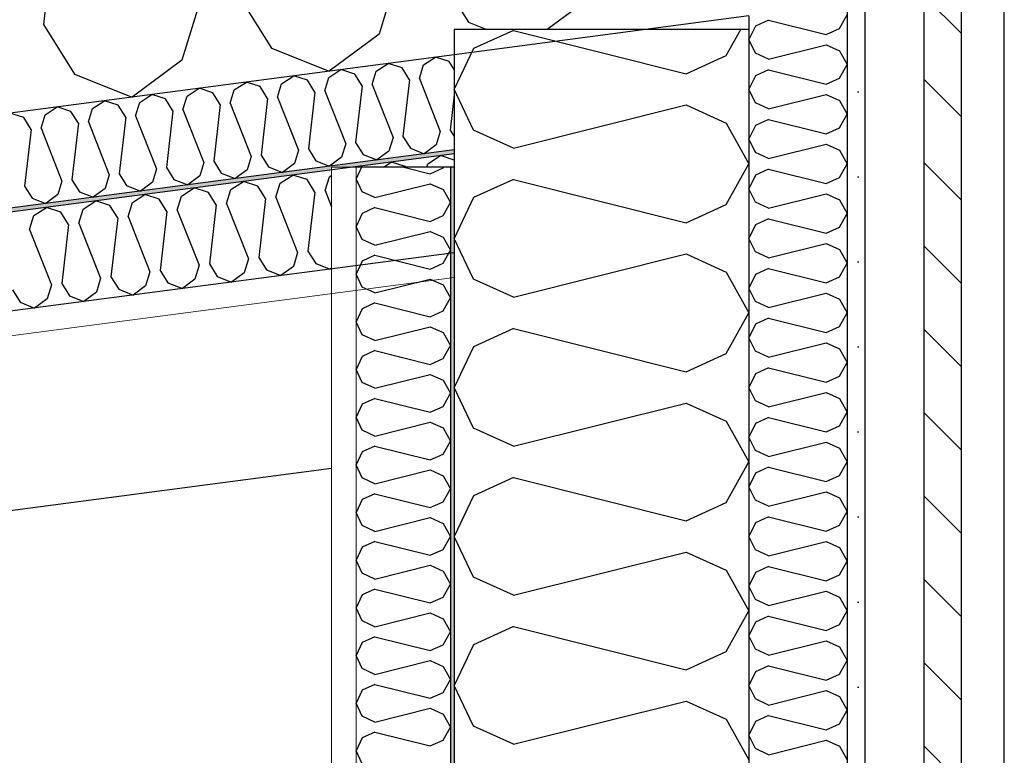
# Model space of a CAD drawing. Header units: millimetres. Extents: x -82116 to -57126, y -2070 to 13065.
# Tile 70 of 74: x -64564 to -64063, y 8690 to 9065. Entities that reach past the tile are written whole.
import ezdxf

# ---------------------------------------------------------------- set-up
doc = ezdxf.new("R2010")
doc.units = ezdxf.units.MM
doc.header["$LTSCALE"] = 0.5
doc.header["$MEASUREMENT"] = 0
doc.linetypes.add('PLINE', pattern=[0])
for name, color, linetype in [('223- Bjelker', 7, 'Continuous'), ('232- Ikke-bærende yttervegger', 7, 'Continuous'), ('232- Ikke-bærende yttervegger (Skravur)', 7, 'Continuous'), ('232- Ikke-bærende yttervegger (Skravur)(Nye konstruksjoner)', 7, 'Continuous'), ('232- Ikke-bærende yttervegger(Nye konstruksjoner)', 7, 'Continuous'), ('235- Utvendig kledning og overflate (Skravur)(Nye konstruksjoner)', 7, 'Continuous'), ('235- Utvendig kledning og overflate(Nye konstruksjoner)', 7, 'Continuous'), ('256- Faste himlinger og overflatebehandling (Skravur)(Nye konstruksjoner)', 7, 'Continuous'), ('256- Faste himlinger og overflatebehandling(Nye konstruksjoner)', 7, 'Continuous'), ('261- Primærkonstruksjon (tak)', 7, 'Continuous'), ('261- Primærkonstruksjon (tak) (Skravur)', 7, 'Continuous')]:
    doc.layers.add(name, color=color, linetype=linetype)
doc.layers.add('236- Innvendig kledning og overflate(Nye konstruksjoner)', color=7, linetype='Continuous', lineweight=0)

# ---------------------------------------------------------------- blocks, each defined once
blk = doc.blocks.new('*X4')
at = {"layer": '261- Primærkonstruksjon (tak) (Skravur)', "linetype": 'PLINE'}
for p, q in [((-64538.55, 9182.71), (-64552.32, 9062.56)), ((-64351.71, 9088.97), (-64335.95, 9063.72)), ((-64372.78, 9086.2), (-64381.47, 9057.73)), ((-64473.09, 9072.99), (-64481.78, 9044.52)), ((-64452.01, 9075.77), (-64436.25, 9050.52)), ((-64281.16, 9070.94), (-64295.85, 9060)), ((-64552.32, 9062.56), (-64536.56, 9037.31)), ((-64335.95, 9063.72), (-64326.58, 9060)), ((-64381.47, 9057.73), (-64406.85, 9038.84)), ((-64436.25, 9050.52), (-64406.85, 9038.84)), ((-64481.78, 9044.52), (-64507.16, 9025.63)), ((-64536.56, 9037.31), (-64507.16, 9025.63))]:
    blk.add_line(p, q, dxfattribs=at)
blk = doc.blocks.new('*X5')
at = {"layer": '232- Ikke-bærende yttervegger (Skravur)', "linetype": 'PLINE'}
for p, q in [((-64313.03, 9059.57), (-64333.35, 9050.32)), ((-64313.03, 9059.57), (-64225.04, 9037.57)), ((-64204.72, 9046.82), (-64197.37, 9060)), ((-64333.35, 9050.32), (-64343.16, 9029.6)), ((-64225.04, 9037.57), (-64204.72, 9046.82)), ((-64333.35, 9008.88), (-64343.16, 9029.6)), ((-64313.03, 8999.63), (-64225.04, 9021.63)), ((-64225.04, 9021.63), (-64204.72, 9012.38)), ((-64204.72, 9012.38), (-64193.16, 8991.66)), ((-64313.03, 8999.63), (-64333.35, 9008.88)), ((-64204.72, 8970.94), (-64193.16, 8991.66)), ((-64313.03, 8983.69), (-64333.35, 8974.44)), ((-64313.03, 8983.69), (-64225.04, 8961.69)), ((-64333.35, 8974.44), (-64343.16, 8953.72)), ((-64225.04, 8961.69), (-64204.72, 8970.94)), ((-64333.35, 8933), (-64343.16, 8953.72)), ((-64313.03, 8923.75), (-64225.04, 8945.75)), ((-64225.04, 8945.75), (-64204.72, 8936.5)), ((-64313.03, 8923.75), (-64333.35, 8933)), ((-64204.72, 8936.5), (-64193.16, 8915.78)), ((-64204.72, 8895.06), (-64193.16, 8915.78)), ((-64313.03, 8907.81), (-64333.35, 8898.56)), ((-64313.03, 8907.81), (-64225.04, 8885.81)), ((-64333.35, 8898.56), (-64343.16, 8877.84)), ((-64225.04, 8885.81), (-64204.72, 8895.06)), ((-64333.35, 8857.12), (-64343.16, 8877.84)), ((-64313.03, 8847.87), (-64225.04, 8869.87)), ((-64225.04, 8869.87), (-64204.72, 8860.62)), ((-64313.03, 8847.87), (-64333.35, 8857.12)), ((-64204.72, 8860.62), (-64193.16, 8839.9)), ((-64204.72, 8819.18), (-64193.16, 8839.9)), ((-64313.03, 8831.93), (-64333.35, 8822.68)), ((-64313.03, 8831.93), (-64225.04, 8809.93)), ((-64333.35, 8822.68), (-64343.16, 8801.96)), ((-64225.04, 8809.93), (-64204.72, 8819.18)), ((-64333.35, 8781.24), (-64343.16, 8801.96)), ((-64313.03, 8771.99), (-64225.04, 8793.99)), ((-64225.04, 8793.99), (-64204.72, 8784.74)), ((-64204.72, 8784.74), (-64193.16, 8764.02)), ((-64313.03, 8771.99), (-64333.35, 8781.24)), ((-64204.72, 8743.3), (-64193.16, 8764.02)), ((-64313.03, 8756.05), (-64333.35, 8746.8)), ((-64313.03, 8756.05), (-64225.04, 8734.05)), ((-64333.35, 8746.8), (-64343.16, 8726.08)), ((-64225.04, 8734.05), (-64204.72, 8743.3)), ((-64333.35, 8705.36), (-64343.16, 8726.08)), ((-64313.03, 8696.11), (-64225.04, 8718.11)), ((-64225.04, 8718.11), (-64204.72, 8708.86)), ((-64204.72, 8708.86), (-64193.16, 8688.14)), ((-64313.03, 8696.11), (-64333.35, 8705.36))]:
    blk.add_line(p, q, dxfattribs=at)
blk = doc.blocks.new('*X20')
at = {"layer": '235- Utvendig kledning og overflate (Skravur)(Nye konstruksjoner)', "linetype": 'PLINE'}
for p, q in [((-64147.01, 9060.63), (-64143.16, 9067.54)), ((-64183.12, 9064.88), (-64189.89, 9061.8)), ((-64183.12, 9064.88), (-64153.79, 9057.55)), ((-64189.89, 9061.8), (-64193.16, 9054.89)), ((-64153.79, 9057.55), (-64147.01, 9060.63)), ((-64189.89, 9047.98), (-64193.16, 9054.89)), ((-64183.12, 9044.9), (-64189.89, 9047.98)), ((-64183.12, 9044.9), (-64153.79, 9052.23)), ((-64153.79, 9052.23), (-64147.01, 9049.15)), ((-64147.01, 9049.15), (-64143.16, 9042.24)), ((-64183.12, 9039.59), (-64189.89, 9036.51)), ((-64183.12, 9039.59), (-64153.79, 9032.26)), ((-64147.01, 9035.34), (-64143.16, 9042.24)), ((-64189.89, 9036.51), (-64193.16, 9029.6)), ((-64153.79, 9032.26), (-64147.01, 9035.34)), ((-64189.89, 9022.69), (-64193.16, 9029.6)), ((-64183.12, 9019.61), (-64189.89, 9022.69)), ((-64183.12, 9019.61), (-64153.79, 9026.94)), ((-64153.79, 9026.94), (-64147.01, 9023.86)), ((-64147.01, 9023.86), (-64143.16, 9016.95)), ((-64183.12, 9014.29), (-64189.89, 9011.21)), ((-64183.12, 9014.29), (-64153.79, 9006.96)), ((-64147.01, 9010.04), (-64143.16, 9016.95)), ((-64189.89, 9011.21), (-64193.16, 9004.31)), ((-64153.79, 9006.96), (-64147.01, 9010.04)), ((-64189.89, 8997.4), (-64193.16, 9004.31)), ((-64183.12, 8994.32), (-64189.89, 8997.4)), ((-64183.12, 8994.32), (-64153.79, 9001.65)), ((-64153.79, 9001.65), (-64147.01, 8998.57)), ((-64147.01, 8998.57), (-64143.16, 8991.66)), ((-64183.12, 8989), (-64189.89, 8985.92)), ((-64183.12, 8989), (-64153.79, 8981.67)), ((-64147.01, 8984.75), (-64143.16, 8991.66)), ((-64189.89, 8985.92), (-64193.16, 8979.01)), ((-64153.79, 8981.67), (-64147.01, 8984.75)), ((-64189.89, 8972.1), (-64193.16, 8979.01)), ((-64183.12, 8969.02), (-64153.79, 8976.36)), ((-64153.79, 8976.36), (-64147.01, 8973.27)), ((-64147.01, 8973.27), (-64143.16, 8966.37)), ((-64183.12, 8969.02), (-64189.89, 8972.1)), ((-64183.12, 8963.71), (-64189.89, 8960.63)), ((-64183.12, 8963.71), (-64153.79, 8956.38)), ((-64147.01, 8959.46), (-64143.16, 8966.37)), ((-64189.89, 8960.63), (-64193.16, 8953.72)), ((-64153.79, 8956.38), (-64147.01, 8959.46)), ((-64189.89, 8946.81), (-64193.16, 8953.72)), ((-64183.12, 8943.73), (-64153.79, 8951.06)), ((-64153.79, 8951.06), (-64147.01, 8947.98)), ((-64147.01, 8947.98), (-64143.16, 8941.07)), ((-64183.12, 8943.73), (-64189.89, 8946.81)), ((-64183.12, 8938.42), (-64189.89, 8935.33)), ((-64183.12, 8938.42), (-64153.79, 8931.08)), ((-64147.01, 8934.17), (-64143.16, 8941.07)), ((-64189.89, 8935.33), (-64193.16, 8928.43)), ((-64153.79, 8931.08), (-64147.01, 8934.17)), ((-64189.89, 8921.52), (-64193.16, 8928.43)), ((-64183.12, 8918.44), (-64153.79, 8925.77)), ((-64153.79, 8925.77), (-64147.01, 8922.69)), ((-64147.01, 8922.69), (-64143.16, 8915.78)), ((-64183.12, 8918.44), (-64189.89, 8921.52)), ((-64183.12, 8913.12), (-64189.89, 8910.04)), ((-64183.12, 8913.12), (-64153.79, 8905.79)), ((-64147.01, 8908.87), (-64143.16, 8915.78)), ((-64189.89, 8910.04), (-64193.16, 8903.13)), ((-64153.79, 8905.79), (-64147.01, 8908.87)), ((-64189.89, 8896.23), (-64193.16, 8903.13)), ((-64183.12, 8893.14), (-64153.79, 8900.48)), ((-64153.79, 8900.48), (-64147.01, 8897.39)), ((-64147.01, 8897.39), (-64143.16, 8890.49)), ((-64183.12, 8893.14), (-64189.89, 8896.23)), ((-64183.12, 8887.83), (-64189.89, 8884.75)), ((-64183.12, 8887.83), (-64153.79, 8880.5)), ((-64147.01, 8883.58), (-64143.16, 8890.49)), ((-64189.89, 8884.75), (-64193.16, 8877.84)), ((-64153.79, 8880.5), (-64147.01, 8883.58)), ((-64189.89, 8870.93), (-64193.16, 8877.84)), ((-64183.12, 8867.85), (-64153.79, 8875.18)), ((-64153.79, 8875.18), (-64147.01, 8872.1)), ((-64147.01, 8872.1), (-64143.16, 8865.19)), ((-64183.12, 8867.85), (-64189.89, 8870.93)), ((-64183.12, 8862.54), (-64189.89, 8859.45)), ((-64183.12, 8862.54), (-64153.79, 8855.2)), ((-64147.01, 8858.29), (-64143.16, 8865.19)), ((-64189.89, 8859.45), (-64193.16, 8852.55)), ((-64153.79, 8855.2), (-64147.01, 8858.29)), ((-64189.89, 8845.64), (-64193.16, 8852.55)), ((-64183.12, 8842.56), (-64153.79, 8849.89)), ((-64153.79, 8849.89), (-64147.01, 8846.81)), ((-64147.01, 8846.81), (-64143.16, 8839.9)), ((-64183.12, 8842.56), (-64189.89, 8845.64)), ((-64183.12, 8837.24), (-64189.89, 8834.16)), ((-64183.12, 8837.24), (-64153.79, 8829.91)), ((-64147.01, 8832.99), (-64143.16, 8839.9)), ((-64189.89, 8834.16), (-64193.16, 8827.25)), ((-64153.79, 8829.91), (-64147.01, 8832.99)), ((-64189.89, 8820.35), (-64193.16, 8827.25)), ((-64183.12, 8817.26), (-64153.79, 8824.6)), ((-64153.79, 8824.6), (-64147.01, 8821.51)), ((-64183.12, 8817.26), (-64189.89, 8820.35)), ((-64147.01, 8821.51), (-64143.16, 8814.61)), ((-64183.12, 8811.95), (-64189.89, 8808.87)), ((-64183.12, 8811.95), (-64153.79, 8804.62)), ((-64147.01, 8807.7), (-64143.16, 8814.61)), ((-64189.89, 8808.87), (-64193.16, 8801.96)), ((-64153.79, 8804.62), (-64147.01, 8807.7)), ((-64189.89, 8795.05), (-64193.16, 8801.96)), ((-64183.12, 8791.97), (-64153.79, 8799.3)), ((-64153.79, 8799.3), (-64147.01, 8796.22)), ((-64183.12, 8791.97), (-64189.89, 8795.05)), ((-64147.01, 8796.22), (-64143.16, 8789.31)), ((-64183.12, 8786.66), (-64189.89, 8783.58)), ((-64183.12, 8786.66), (-64153.79, 8779.33)), ((-64147.01, 8782.41), (-64143.16, 8789.31)), ((-64189.89, 8783.58), (-64193.16, 8776.67)), ((-64153.79, 8779.33), (-64147.01, 8782.41)), ((-64189.89, 8769.76), (-64193.16, 8776.67)), ((-64183.12, 8766.68), (-64153.79, 8774.01)), ((-64153.79, 8774.01), (-64147.01, 8770.93)), ((-64183.12, 8766.68), (-64189.89, 8769.76)), ((-64147.01, 8770.93), (-64143.16, 8764.02)), ((-64147.01, 8757.11), (-64143.16, 8764.02)), ((-64189.89, 8758.28), (-64193.16, 8751.38)), ((-64183.12, 8761.36), (-64189.89, 8758.28)), ((-64183.12, 8761.36), (-64153.79, 8754.03)), ((-64153.79, 8754.03), (-64147.01, 8757.11)), ((-64189.89, 8744.47), (-64193.16, 8751.38)), ((-64183.12, 8741.39), (-64153.79, 8748.72)), ((-64153.79, 8748.72), (-64147.01, 8745.64)), ((-64183.12, 8741.39), (-64189.89, 8744.47)), ((-64147.01, 8745.64), (-64143.16, 8738.73)), ((-64147.01, 8731.82), (-64143.16, 8738.73)), ((-64189.89, 8732.99), (-64193.16, 8726.08)), ((-64183.12, 8736.07), (-64189.89, 8732.99)), ((-64183.12, 8736.07), (-64153.79, 8728.74)), ((-64153.79, 8728.74), (-64147.01, 8731.82)), ((-64189.89, 8719.18), (-64193.16, 8726.08)), ((-64183.12, 8716.09), (-64153.79, 8723.43)), ((-64153.79, 8723.43), (-64147.01, 8720.34)), ((-64183.12, 8716.09), (-64189.89, 8719.18)), ((-64147.01, 8720.34), (-64143.16, 8713.44)), ((-64147.01, 8706.53), (-64143.16, 8713.44)), ((-64189.89, 8707.7), (-64193.16, 8700.79)), ((-64183.12, 8710.78), (-64189.89, 8707.7)), ((-64183.12, 8710.78), (-64153.79, 8703.45)), ((-64153.79, 8703.45), (-64147.01, 8706.53)), ((-64189.89, 8693.88), (-64193.16, 8700.79)), ((-64183.12, 8690.8), (-64153.79, 8698.13)), ((-64153.79, 8698.13), (-64147.01, 8695.05)), ((-64183.12, 8690.8), (-64189.89, 8693.88)), ((-64147.01, 8695.05), (-64143.16, 8688.14))]:
    blk.add_line(p, q, dxfattribs=at)
blk = doc.blocks.new('*X21')
at = {"layer": '232- Ikke-bærende yttervegger (Skravur)(Nye konstruksjoner)', "linetype": 'PLINE'}
for p, q in [((-64390.35, 8990), (-64393.16, 8984.07)), ((-64368.88, 8990), (-64355.36, 8986.62)), ((-64355.36, 8986.62), (-64348.86, 8989.58)), ((-64348.86, 8989.58), (-64348.63, 8990)), ((-64390.02, 8977.44), (-64393.16, 8984.07)), ((-64383.52, 8974.48), (-64390.02, 8977.44)), ((-64383.52, 8974.48), (-64355.36, 8981.52)), ((-64355.36, 8981.52), (-64348.86, 8978.56)), ((-64348.86, 8978.56), (-64345.16, 8971.93)), ((-64383.52, 8969.38), (-64390.02, 8966.42)), ((-64383.52, 8969.38), (-64355.36, 8962.34)), ((-64348.86, 8965.3), (-64345.16, 8971.93)), ((-64390.02, 8966.42), (-64393.16, 8959.79)), ((-64355.36, 8962.34), (-64348.86, 8965.3)), ((-64390.02, 8953.16), (-64393.16, 8959.79)), ((-64383.52, 8950.2), (-64355.36, 8957.24)), ((-64355.36, 8957.24), (-64348.86, 8954.28)), ((-64383.52, 8950.2), (-64390.02, 8953.16)), ((-64348.86, 8954.28), (-64345.16, 8947.65)), ((-64348.86, 8941.02), (-64345.16, 8947.65)), ((-64390.02, 8942.14), (-64393.16, 8935.51)), ((-64383.52, 8945.1), (-64390.02, 8942.14)), ((-64383.52, 8945.1), (-64355.36, 8938.06)), ((-64355.36, 8938.06), (-64348.86, 8941.02)), ((-64390.02, 8928.88), (-64393.16, 8935.51)), ((-64383.52, 8925.92), (-64355.36, 8932.96)), ((-64355.36, 8932.96), (-64348.86, 8930)), ((-64383.52, 8925.92), (-64390.02, 8928.88)), ((-64348.86, 8930), (-64345.16, 8923.37)), ((-64348.86, 8916.74), (-64345.16, 8923.37)), ((-64390.02, 8917.86), (-64393.16, 8911.23)), ((-64383.52, 8920.82), (-64390.02, 8917.86)), ((-64383.52, 8920.82), (-64355.36, 8913.78)), ((-64355.36, 8913.78), (-64348.86, 8916.74)), ((-64390.02, 8904.6), (-64393.16, 8911.23)), ((-64383.52, 8901.64), (-64355.36, 8908.68)), ((-64355.36, 8908.68), (-64348.86, 8905.72)), ((-64383.52, 8901.64), (-64390.02, 8904.6)), ((-64348.86, 8905.72), (-64345.16, 8899.09)), ((-64348.86, 8892.46), (-64345.16, 8899.09)), ((-64390.02, 8893.58), (-64393.16, 8886.95)), ((-64383.52, 8896.54), (-64390.02, 8893.58)), ((-64383.52, 8896.54), (-64355.36, 8889.5)), ((-64355.36, 8889.5), (-64348.86, 8892.46)), ((-64390.02, 8880.31), (-64393.16, 8886.95)), ((-64383.52, 8877.36), (-64355.36, 8884.4)), ((-64355.36, 8884.4), (-64348.86, 8881.44)), ((-64383.52, 8877.36), (-64390.02, 8880.31)), ((-64348.86, 8881.44), (-64345.16, 8874.81)), ((-64383.52, 8872.25), (-64390.02, 8869.3)), ((-64383.52, 8872.25), (-64355.36, 8865.22)), ((-64348.86, 8868.17), (-64345.16, 8874.81)), ((-64390.02, 8869.3), (-64393.16, 8862.66)), ((-64355.36, 8865.22), (-64348.86, 8868.17)), ((-64390.02, 8856.03), (-64393.16, 8862.66)), ((-64383.52, 8853.07), (-64355.36, 8860.11)), ((-64355.36, 8860.11), (-64348.86, 8857.15)), ((-64348.86, 8857.15), (-64345.16, 8850.52)), ((-64383.52, 8853.07), (-64390.02, 8856.03)), ((-64383.52, 8847.97), (-64390.02, 8845.01)), ((-64383.52, 8847.97), (-64355.36, 8840.93)), ((-64348.86, 8843.89), (-64345.16, 8850.52)), ((-64390.02, 8845.01), (-64393.16, 8838.38)), ((-64355.36, 8840.93), (-64348.86, 8843.89)), ((-64390.02, 8831.75), (-64393.16, 8838.38)), ((-64383.52, 8828.79), (-64355.36, 8835.83)), ((-64355.36, 8835.83), (-64348.86, 8832.87)), ((-64348.86, 8832.87), (-64345.16, 8826.24)), ((-64383.52, 8828.79), (-64390.02, 8831.75)), ((-64383.52, 8823.69), (-64390.02, 8820.73)), ((-64383.52, 8823.69), (-64355.36, 8816.65)), ((-64348.86, 8819.61), (-64345.16, 8826.24)), ((-64390.02, 8820.73), (-64393.16, 8814.1)), ((-64355.36, 8816.65), (-64348.86, 8819.61)), ((-64390.02, 8807.47), (-64393.16, 8814.1)), ((-64383.52, 8804.51), (-64390.02, 8807.47)), ((-64383.52, 8804.51), (-64355.36, 8811.55)), ((-64355.36, 8811.55), (-64348.86, 8808.59)), ((-64348.86, 8808.59), (-64345.16, 8801.96)), ((-64348.86, 8795.33), (-64345.16, 8801.96)), ((-64383.52, 8799.41), (-64390.02, 8796.45)), ((-64383.52, 8799.41), (-64355.36, 8792.37)), ((-64390.02, 8796.45), (-64393.16, 8789.82)), ((-64355.36, 8792.37), (-64348.86, 8795.33)), ((-64390.02, 8783.19), (-64393.16, 8789.82)), ((-64383.52, 8780.23), (-64355.36, 8787.27)), ((-64355.36, 8787.27), (-64348.86, 8784.31)), ((-64383.52, 8780.23), (-64390.02, 8783.19)), ((-64348.86, 8784.31), (-64345.16, 8777.68)), ((-64348.86, 8771.05), (-64345.16, 8777.68)), ((-64390.02, 8772.17), (-64393.16, 8765.54)), ((-64383.52, 8775.13), (-64390.02, 8772.17)), ((-64383.52, 8775.13), (-64355.36, 8768.09)), ((-64355.36, 8768.09), (-64348.86, 8771.05)), ((-64390.02, 8758.91), (-64393.16, 8765.54)), ((-64383.52, 8755.95), (-64355.36, 8762.99)), ((-64355.36, 8762.99), (-64348.86, 8760.03)), ((-64383.52, 8755.95), (-64390.02, 8758.91)), ((-64348.86, 8760.03), (-64345.16, 8753.4)), ((-64348.86, 8746.77), (-64345.16, 8753.4)), ((-64390.02, 8747.89), (-64393.16, 8741.26)), ((-64383.52, 8750.85), (-64390.02, 8747.89)), ((-64383.52, 8750.85), (-64355.36, 8743.81)), ((-64355.36, 8743.81), (-64348.86, 8746.77)), ((-64390.02, 8734.63), (-64393.16, 8741.26)), ((-64383.52, 8731.67), (-64355.36, 8738.71)), ((-64355.36, 8738.71), (-64348.86, 8735.75)), ((-64383.52, 8731.67), (-64390.02, 8734.63)), ((-64348.86, 8735.75), (-64345.16, 8729.12)), ((-64383.52, 8726.57), (-64390.02, 8723.61)), ((-64383.52, 8726.57), (-64355.36, 8719.53)), ((-64348.86, 8722.49), (-64345.16, 8729.12)), ((-64390.02, 8723.61), (-64393.16, 8716.98)), ((-64355.36, 8719.53), (-64348.86, 8722.49)), ((-64390.02, 8710.35), (-64393.16, 8716.98)), ((-64383.52, 8707.39), (-64355.36, 8714.43)), ((-64355.36, 8714.43), (-64348.86, 8711.47)), ((-64348.86, 8711.47), (-64345.16, 8704.84)), ((-64383.52, 8707.39), (-64390.02, 8710.35)), ((-64383.52, 8702.29), (-64390.02, 8699.33)), ((-64383.52, 8702.29), (-64355.36, 8695.25)), ((-64348.86, 8698.21), (-64345.16, 8704.84)), ((-64390.02, 8699.33), (-64393.16, 8692.7)), ((-64355.36, 8695.25), (-64348.86, 8698.21)), ((-64390.02, 8686.06), (-64393.16, 8692.7))]:
    blk.add_line(p, q, dxfattribs=at)
blk = doc.blocks.new('*X23')
at = {"layer": '256- Faste himlinger og overflatebehandling (Skravur)(Nye konstruksjoner)', "linetype": 'PLINE'}
for p, q in [((-64382.92, 9038.82), (-64376.76, 9042.8)), ((-64369.77, 9040.55), (-64376.76, 9042.8)), ((-64358.85, 9041.99), (-64352.68, 9045.97)), ((-64345.7, 9043.72), (-64352.68, 9045.97)), ((-64343.16, 9039.65), (-64345.7, 9043.72)), ((-64407, 9035.65), (-64400.83, 9039.63)), ((-64393.85, 9037.38), (-64400.83, 9039.63)), ((-64390.06, 9031.32), (-64393.85, 9037.38)), ((-64385.01, 9031.99), (-64382.92, 9038.82)), ((-64365.99, 9034.49), (-64369.77, 9040.55)), ((-64360.93, 9035.16), (-64358.85, 9041.99)), ((-64455.14, 9029.31), (-64448.98, 9033.29)), ((-64441.99, 9031.04), (-64448.98, 9033.29)), ((-64433.15, 9025.65), (-64431.07, 9032.48)), ((-64431.07, 9032.48), (-64424.9, 9036.46)), ((-64417.92, 9034.21), (-64424.9, 9036.46)), ((-64414.14, 9028.15), (-64417.92, 9034.21)), ((-64409.08, 9028.82), (-64407, 9035.65)), ((-64365.99, 9034.49), (-64369.29, 9005.66)), ((-64360.93, 9035.16), (-64350.28, 9008.16)), ((-64479.22, 9026.14), (-64473.05, 9030.12)), ((-64466.07, 9027.87), (-64473.05, 9030.12)), ((-64462.28, 9021.81), (-64466.07, 9027.87)), ((-64457.23, 9022.48), (-64455.14, 9029.31)), ((-64438.21, 9024.98), (-64441.99, 9031.04)), ((-64414.14, 9028.15), (-64417.44, 8999.32)), ((-64409.08, 9028.82), (-64398.43, 9001.82)), ((-64390.06, 9031.32), (-64393.37, 9002.49)), ((-64385.01, 9031.99), (-64374.35, 9004.99)), ((-64527.36, 9019.81), (-64521.2, 9023.78)), ((-64514.21, 9021.54), (-64521.2, 9023.78)), ((-64505.37, 9016.14), (-64503.29, 9022.97)), ((-64503.29, 9022.97), (-64497.12, 9026.95)), ((-64490.14, 9024.71), (-64497.12, 9026.95)), ((-64486.36, 9018.64), (-64490.14, 9024.71)), ((-64481.3, 9019.31), (-64479.22, 9026.14)), ((-64457.23, 9022.48), (-64446.57, 8995.48)), ((-64438.21, 9024.98), (-64441.52, 8996.15)), ((-64433.15, 9025.65), (-64422.5, 8998.65)), ((-64343.16, 9026.82), (-64345.22, 9008.83)), ((-64562.36, 9015.2), (-64569.35, 9017.44)), ((-64551.44, 9016.64), (-64545.27, 9020.61)), ((-64538.29, 9018.37), (-64545.27, 9020.61)), ((-64534.51, 9012.31), (-64538.29, 9018.37)), ((-64529.45, 9012.97), (-64527.36, 9019.81)), ((-64510.43, 9015.48), (-64514.21, 9021.54)), ((-64486.36, 9018.64), (-64489.66, 8989.81)), ((-64481.3, 9019.31), (-64470.65, 8992.31)), ((-64462.28, 9021.81), (-64465.59, 8992.98)), ((-64558.58, 9009.14), (-64562.36, 9015.2)), ((-64553.52, 9009.8), (-64551.44, 9016.64)), ((-64534.51, 9012.31), (-64537.81, 8983.47)), ((-64529.45, 9012.97), (-64518.79, 8985.98)), ((-64510.43, 9015.48), (-64513.74, 8986.64)), ((-64505.37, 9016.14), (-64494.72, 8989.14)), ((-64558.58, 9009.14), (-64561.88, 8980.3)), ((-64553.52, 9009.8), (-64542.87, 8982.81)), ((-64350.28, 9008.16), (-64352.36, 9001.33)), ((-64345.22, 9008.83), (-64343.16, 9005.52)), ((-64393.37, 9002.49), (-64389.59, 8996.43)), ((-64374.35, 9004.99), (-64376.44, 8998.16)), ((-64369.29, 9005.66), (-64365.51, 8999.6)), ((-64422.5, 8998.65), (-64424.58, 8991.82)), ((-64417.44, 8999.32), (-64413.66, 8993.26)), ((-64398.43, 9001.82), (-64400.51, 8994.99)), ((-64376.44, 8998.16), (-64382.53, 8993.62)), ((-64365.51, 8999.6), (-64358.45, 8996.79)), ((-64352.36, 9001.33), (-64358.45, 8996.79)), ((-64470.65, 8992.31), (-64472.73, 8985.48)), ((-64465.59, 8992.98), (-64461.81, 8986.92)), ((-64446.57, 8995.48), (-64448.66, 8988.65)), ((-64441.52, 8996.15), (-64437.73, 8990.09)), ((-64413.66, 8993.26), (-64406.6, 8990.45)), ((-64400.51, 8994.99), (-64406.6, 8990.45)), ((-64389.59, 8996.43), (-64382.53, 8993.62)), ((-64494.72, 8989.14), (-64496.8, 8982.31)), ((-64489.66, 8989.81), (-64485.88, 8983.75)), ((-64448.66, 8988.65), (-64454.75, 8984.12)), ((-64437.73, 8990.09), (-64430.68, 8987.29)), ((-64424.58, 8991.82), (-64430.68, 8987.29)), ((-64542.87, 8982.81), (-64544.95, 8975.97)), ((-64537.81, 8983.47), (-64534.03, 8977.41)), ((-64518.79, 8985.98), (-64520.88, 8979.14)), ((-64513.74, 8986.64), (-64509.95, 8980.58)), ((-64496.8, 8982.31), (-64502.9, 8977.78)), ((-64485.88, 8983.75), (-64478.82, 8980.95)), ((-64472.73, 8985.48), (-64478.82, 8980.95)), ((-64461.81, 8986.92), (-64454.75, 8984.12)), ((-64561.88, 8980.3), (-64558.1, 8974.24)), ((-64534.03, 8977.41), (-64526.97, 8974.61)), ((-64520.88, 8979.14), (-64526.97, 8974.61)), ((-64509.95, 8980.58), (-64502.9, 8977.78)), ((-64558.1, 8974.24), (-64551.04, 8971.44)), ((-64544.95, 8975.97), (-64551.04, 8971.44))]:
    blk.add_line(p, q, dxfattribs=at)
blk = doc.blocks.new('*X24')
at = {"layer": '256- Faste himlinger og overflatebehandling (Skravur)(Nye konstruksjoner)', "linetype": 'PLINE'}
for p, q in [((-64456.9, 8978.52), (-64450.48, 8982.66)), ((-64443.2, 8980.32), (-64450.48, 8982.66)), ((-64431.82, 8981.82), (-64425.4, 8985.96)), ((-64418.12, 8983.62), (-64425.4, 8985.96)), ((-64414.18, 8977.31), (-64418.12, 8983.62)), ((-64408.92, 8978), (-64406.74, 8985.12)), ((-64406.74, 8985.12), (-64405.66, 8985.82)), ((-64481.97, 8975.22), (-64475.55, 8979.36)), ((-64468.28, 8977.02), (-64475.55, 8979.36)), ((-64459.07, 8971.4), (-64456.9, 8978.52)), ((-64439.26, 8974.01), (-64443.2, 8980.32)), ((-64433.99, 8974.7), (-64431.82, 8981.82)), ((-64414.18, 8977.31), (-64417.63, 8947.27)), ((-64408.92, 8978), (-64405.66, 8969.75)), ((-64532.13, 8968.61), (-64525.71, 8972.76)), ((-64518.43, 8970.42), (-64525.71, 8972.76)), ((-64507.05, 8971.92), (-64500.63, 8976.06)), ((-64493.35, 8973.72), (-64500.63, 8976.06)), ((-64489.41, 8967.41), (-64493.35, 8973.72)), ((-64484.15, 8968.1), (-64481.97, 8975.22)), ((-64464.34, 8970.71), (-64468.28, 8977.02)), ((-64439.26, 8974.01), (-64442.7, 8943.97)), ((-64433.99, 8974.7), (-64422.89, 8946.58)), ((-64557.2, 8965.31), (-64550.78, 8969.46)), ((-64543.51, 8967.12), (-64550.78, 8969.46)), ((-64539.57, 8960.8), (-64543.51, 8967.12)), ((-64534.3, 8961.5), (-64532.13, 8968.61)), ((-64514.49, 8964.1), (-64518.43, 8970.42)), ((-64509.22, 8964.8), (-64507.05, 8971.92)), ((-64489.41, 8967.41), (-64492.86, 8937.37)), ((-64484.15, 8968.1), (-64473.05, 8939.98)), ((-64464.34, 8970.71), (-64467.78, 8940.67)), ((-64459.07, 8971.4), (-64447.97, 8943.28)), ((-64559.38, 8958.2), (-64557.2, 8965.31)), ((-64514.49, 8964.1), (-64517.93, 8934.07)), ((-64509.22, 8964.8), (-64498.12, 8936.68)), ((-64559.38, 8958.2), (-64548.28, 8930.07)), ((-64539.57, 8960.8), (-64543.01, 8930.77)), ((-64534.3, 8961.5), (-64523.2, 8933.37)), ((-64417.63, 8947.27), (-64413.69, 8940.96)), ((-64447.97, 8943.28), (-64450.14, 8936.16)), ((-64442.7, 8943.97), (-64438.76, 8937.66)), ((-64422.89, 8946.58), (-64425.07, 8939.46)), ((-64492.86, 8937.37), (-64488.92, 8931.06)), ((-64473.05, 8939.98), (-64475.22, 8932.86)), ((-64467.78, 8940.67), (-64463.84, 8934.36)), ((-64438.76, 8937.66), (-64431.41, 8934.74)), ((-64425.07, 8939.46), (-64431.41, 8934.74)), ((-64413.69, 8940.96), (-64406.33, 8938.04)), ((-64405.66, 8938.54), (-64406.33, 8938.04)), ((-64523.2, 8933.37), (-64525.37, 8926.26)), ((-64517.93, 8934.07), (-64513.99, 8927.76)), ((-64498.12, 8936.68), (-64500.3, 8929.56)), ((-64475.22, 8932.86), (-64481.56, 8928.14)), ((-64463.84, 8934.36), (-64456.49, 8931.44)), ((-64450.14, 8936.16), (-64456.49, 8931.44)), ((-64568.09, 8927.47), (-64564.15, 8921.15)), ((-64548.28, 8930.07), (-64550.45, 8922.96)), ((-64543.01, 8930.77), (-64539.07, 8924.45)), ((-64513.99, 8927.76), (-64506.64, 8924.84)), ((-64500.3, 8929.56), (-64506.64, 8924.84)), ((-64488.92, 8931.06), (-64481.56, 8928.14)), ((-64550.45, 8922.96), (-64556.79, 8918.23)), ((-64539.07, 8924.45), (-64531.72, 8921.53)), ((-64525.37, 8926.26), (-64531.72, 8921.53)), ((-64564.15, 8921.15), (-64556.79, 8918.23))]:
    blk.add_line(p, q, dxfattribs=at)
blk = doc.blocks.new('*X25')
at = {"layer": '256- Faste himlinger og overflatebehandling (Skravur)(Nye konstruksjoner)', "linetype": 'PLINE'}
for p, q in [((-64379.22, 8990), (-64375.25, 8992.57)), ((-64367.97, 8990.23), (-64375.25, 8992.57)), ((-64356.59, 8991.72), (-64350.17, 8995.87)), ((-64343.16, 8993.61), (-64350.17, 8995.87)), ((-64367.83, 8990), (-64367.97, 8990.23)), ((-64357.12, 8990), (-64356.59, 8991.72))]:
    blk.add_line(p, q, dxfattribs=at)

msp = doc.modelspace()

# ---------------------------------------------------------------- hatches: boundary and pattern name
at = {"layer": '232- Ikke-bærende yttervegger (Skravur)(Nye konstruksjoner)', "linetype": 'Continuous'}
h = msp.add_hatch(dxfattribs=at)
h.set_pattern_fill('Gips', color=256, style=0, pattern_type=2)
h.set_pattern_definition([(270, (0, 0), (86.60254, 0), [0, -50]), (270, (43.3, -25), (86.60254, 0), [0, -50])])
h.paths.add_polyline_path([(-64405.66, 7045.41), (-64393.16, 7045.41), (-64393.16, 8990), (-64405.66, 8990)])
msp.add_hatch(color=256, dxfattribs=at).paths.add_polyline_path([(-64343.16, 8990), (-64345.16, 8990), (-64345.16, 7045.41), (-64343.16, 7045.41)])
at = {"layer": '235- Utvendig kledning og overflate (Skravur)(Nye konstruksjoner)', "linetype": 'Continuous'}
h = msp.add_hatch(dxfattribs=at)
h.set_pattern_fill('Prikker_tett', color=256, style=0, pattern_type=2)
h.set_pattern_definition([(0, (0, 0), (0, 43.30127), [0, -25]), (0, (12.5, 21.65), (0, 43.30127), [0, -25])])
h.paths.add_polyline_path([(-64134.16, 9275.28), (-64143.16, 9275.26), (-64143.16, 7031.5), (-64134.16, 7031.11)])
h = msp.add_hatch(dxfattribs=at)
h.set_pattern_fill('Skrålinjer_1', color=256, style=0, pattern_type=2)
h.set_pattern_definition([(315, (0, 0), (21.213203, 21.213203), [])])
h.paths.add_polyline_path([(-64104.16, 9275.28), (-64104.16, 7029.8), (-64085.16, 7028.97), (-64085.16, 9275.28)])
at = {"layer": '256- Faste himlinger og overflatebehandling (Skravur)(Nye konstruksjoner)', "linetype": 'Continuous'}
msp.add_hatch(color=256, dxfattribs=at).paths.add_polyline_path([(-68648.16, 8432.04), (-68648.16, 8430.03), (-64405.66, 8988.56), (-64405.66, 8990), (-64394.73, 8990), (-64343.16, 8996.79), (-64343.16, 8998.81)])
h = msp.add_hatch(dxfattribs=at)
h.set_pattern_fill('Gips', color=256, style=0, pattern_type=2)
h.set_pattern_definition([(7.5, (0, 0), (-11.3039, 85.86164), [0, -50]), (7.5, (19.13, 46.19), (-11.3039, 85.86164), [0, -50])])
h.paths.add_polyline_path([(-68648.16, 8366.99), (-64405.66, 8925.52), (-64405.66, 8938.13), (-68648.16, 8379.59)])

# ---------------------------------------------------------------- linework, layer by layer
at = {"layer": '223- Bjelker', "linetype": 'PLINE'}
msp.add_line((-64978.16, 8761.24), (-64405.66, 8836.61), dxfattribs=at)
at = {"layer": '232- Ikke-bærende yttervegger', "linetype": 'PLINE'}
for p, q in [((-64343.16, 9060), (-64343.16, 9047.22)), ((-64193.16, 9060), (-64343.16, 9060))]:
    msp.add_line(p, q, dxfattribs=at)
at = {"layer": '232- Ikke-bærende yttervegger', "linetype": 'PLINE', "flags": 128}
for points in [[(-64193.16, 9060), (-64193.16, 6911.57), (-64193.16, 6890)], [(-64343.16, 9047.22), (-64343.16, 8998.81), (-64343.16, 8996.79), (-64343.16, 8990), (-64343.16, 8946.36), (-64343.16, 8933.75), (-64343.16, 7045.41), (-64343.16, 7020.41), (-64343.16, 6920.41), (-64343.16, 6890)]]:
    msp.add_lwpolyline(points, dxfattribs=at)
at = {"layer": '232- Ikke-bærende yttervegger(Nye konstruksjoner)', "linetype": 'PLINE'}
msp.add_line((-64345.16, 8990), (-64345.16, 7045.41), dxfattribs=at)
at = {"layer": '232- Ikke-bærende yttervegger(Nye konstruksjoner)', "linetype": 'PLINE', "flags": 128}
msp.add_lwpolyline([(-64343.16, 8990), (-64345.16, 8990), (-64393.16, 8990)], dxfattribs=at)
at = {"layer": '235- Utvendig kledning og overflate(Nye konstruksjoner)', "linetype": 'PLINE'}
for p, q in [((-64063.16, 7028.01), (-64063.16, 9282.91)), ((-64085.16, 9275.28), (-64085.16, 6890)), ((-64193.16, 9066.97), (-64193.16, 9060))]:
    msp.add_line(p, q, dxfattribs=at)
at = {"layer": '235- Utvendig kledning og overflate(Nye konstruksjoner)', "linetype": 'PLINE', "flags": 128}
for points in [[(-64104.16, 9280.41), (-64104.16, 9275.28), (-64104.16, 6890)], [(-64143.16, 9275.28), (-64143.16, 9275.26), (-64143.16, 7031.5), (-64143.16, 7029.5), (-64143.16, 7011.48), (-64143.16, 6961.44), (-64143.16, 6911.39), (-64143.16, 6909.39), (-64143.16, 6890)], [(-64134.16, 9276.46), (-64134.16, 9275.28), (-64134.16, 6890)]]:
    msp.add_lwpolyline(points, dxfattribs=at)
at = {"layer": '236- Innvendig kledning og overflate(Nye konstruksjoner)', "linetype": 'PLINE'}
for p, q in [((-64405.66, 8990), (-64405.66, 7045.41)), ((-64393.16, 8990), (-64405.66, 8990)), ((-64393.16, 8990), (-64393.16, 7045.41)), ((-64343.16, 8933.75), (-68648.16, 8366.99))]:
    msp.add_line(p, q, dxfattribs=at)
at = {"layer": '256- Faste himlinger og overflatebehandling(Nye konstruksjoner)', "linetype": 'PLINE'}
for p, q in [((-64343.16, 8998.81), (-68648.16, 8432.04)), ((-64343.16, 8996.79), (-68648.16, 8430.03)), ((-64343.16, 8946.36), (-68648.16, 8379.59))]:
    msp.add_line(p, q, dxfattribs=at)
at = {"layer": '261- Primærkonstruksjon (tak)', "linetype": 'PLINE'}
for p, q in [((-64193.16, 9066.97), (-64343.16, 9047.22)), ((-64343.16, 9047.22), (-68648.16, 8480.46))]:
    msp.add_line(p, q, dxfattribs=at)

# ---------------------------------------------------------------- block references
at = {"layer": '232- Ikke-bærende yttervegger'}
msp.add_blockref('*X5', (0, 0), dxfattribs=at)
at = {"layer": '232- Ikke-bærende yttervegger(Nye konstruksjoner)'}
msp.add_blockref('*X21', (0, 0), dxfattribs=at)
at = {"layer": '235- Utvendig kledning og overflate(Nye konstruksjoner)'}
msp.add_blockref('*X20', (0, 0), dxfattribs=at)
at = {"layer": '256- Faste himlinger og overflatebehandling(Nye konstruksjoner)'}
for name in ['*X23', '*X25', '*X24']:
    msp.add_blockref(name, (0, 0), dxfattribs=at)
at = {"layer": '261- Primærkonstruksjon (tak)'}
msp.add_blockref('*X4', (0, 0), dxfattribs=at)

doc.saveas('drawing.dxf')
